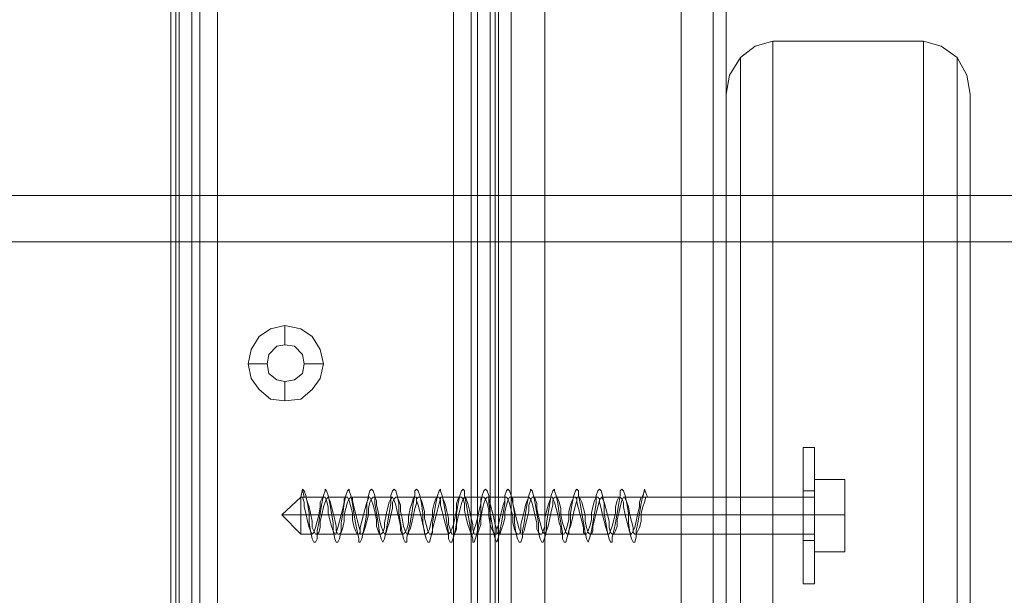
# Model space of a CAD drawing. Header units: millimetres. Extents: x 0 to 74930, y -1933 to 40510.
# Tile 77 of 256: x 38892 to 39022, y 11411 to 11487. Entities that reach past the tile are written whole.
import ezdxf

# ---------------------------------------------------------------- set-up
doc = ezdxf.new("R2010")
doc.units = ezdxf.units.MM
doc.header["$LTSCALE"] = 100
doc.layers.add('T--L9071_TERREIN_INR_Tafels', color=30, linetype='Continuous')

# ---------------------------------------------------------------- blocks, each defined once
blk = doc.blocks.new('Picknicktafel 180x160cm')
at = {"layer": 'T--L9071_TERREIN_INR_Tafels', "color": 30, "lineweight": 0}
for p, q in [((198.64, 0), (198.64, 1589.12)), ((216.58, 0), (216.58, 1589.12)), ((194.21, 1588.06), (194.21, 1.06)), ((220.8, 1588.06), (220.8, 1.06)), ((192.52, 3.59), (192.52, 1585.53)), ((222.49, 3.59), (222.49, 1585.53)), ((149.45, 1311.32), (149.45, 1578.77)), ((149.45, 1578.77), (149.45, 1311.32)), ((150.51, 1578.77), (150.51, 1311.32)), ((153.25, 1578.77), (153.25, 1311.32)), ((155.58, 1311.32), (155.58, 1578.77)), ((186.61, 1578.77), (186.61, 1311.32)), ((186.61, 1578.77), (186.61, 1311.32)), ((189.77, 1578.77), (189.77, 1311.32)), ((192.1, 1578.77), (192.1, 1311.32)), ((192.52, 1311.32), (192.52, 1578.77)), ((149.45, 1329.26), (149.45, 1560.83)), ((150.09, 1560.83), (150.09, 1329.26)), ((152.2, 1560.83), (152.2, 1329.26)), ((155.58, 1329.26), (155.58, 1560.83)), ((155.58, 1560.83), (155.58, 1329.26)), ((186.61, 1329.26), (186.61, 1560.83)), ((188.93, 1560.83), (188.93, 1329.26)), ((191.46, 1560.83), (191.46, 1329.26)), ((192.52, 1329.26), (192.52, 1560.83)), ((192.52, 1560.83), (192.52, 1329.26)), ((192.52, 1540.57), (192.52, 48.55)), ((222.49, 1540.57), (222.49, 48.55)), ((194.21, 1538.03), (194.21, 51.08)), ((220.8, 1538.03), (220.8, 51.08)), ((198.64, 52.14), (198.64, 1537.19)), ((216.58, 1537.19), (216.58, 52.14)), ((228.61, 1452.33), (226.29, 1451.69)), ((248.46, 1452.33), (228.61, 1452.33)), ((228.61, 1452.33), (228.61, 1066.24)), ((248.46, 1066.24), (248.46, 1452.33)), ((248.46, 1452.33), (248.46, 1452.33)), ((250.78, 1451.69), (248.46, 1452.33)), ((226.29, 1451.69), (224.39, 1450.22)), ((252.89, 1450.22), (250.78, 1451.69)), ((224.39, 1450.22), (222.92, 1447.89)), ((224.39, 1450.22), (224.39, 1064.34)), ((254.16, 1447.89), (252.89, 1450.22)), ((252.89, 1450.22), (252.89, 1064.34)), ((222.92, 1447.89), (222.49, 1445.36)), ((254.58, 1445.36), (254.16, 1447.89)), ((222.49, 1445.36), (222.49, 1349.31)), ((222.49, 1059.48), (222.49, 1445.36)), ((222.49, 1445.36), (222.49, 1445.36)), ((254.58, 1349.31), (254.58, 1445.36)), ((254.58, 1445.36), (254.58, 1059.48)), ((6.12, 1432.06), (1794.09, 1432.06)), ((1794.09, 1432.06), (6.12, 1432.06)), ((1794.09, 1432.06), (6.12, 1432.06)), ((1794.09, 1432.06), (6.12, 1432.06)), ((6.12, 1425.94), (1794.09, 1425.94)), ((6.12, 1425.94), (1794.09, 1425.94)), ((1794.09, 1425.94), (6.12, 1425.94)), ((1794.09, 1425.94), (6.12, 1425.94)), ((164.44, 1414.96), (162.54, 1414.54)), ((166.55, 1414.54), (164.44, 1414.96)), ((164.44, 1414.96), (164.44, 1412.43)), ((161.06, 1413.49), (160.01, 1411.8)), ((162.54, 1414.54), (161.06, 1413.49)), ((168.03, 1413.49), (166.55, 1414.54)), ((169.09, 1411.8), (168.03, 1413.49)), ((162.33, 1411.16), (163.39, 1412.22)), ((163.39, 1412.22), (162.33, 1411.16)), ((163.39, 1412.22), (164.44, 1412.43)), ((164.44, 1412.43), (163.39, 1412.22)), ((164.44, 1412.43), (165.71, 1412.22)), ((165.71, 1412.22), (164.44, 1412.43)), ((165.71, 1412.22), (166.76, 1411.16)), ((166.76, 1411.16), (165.71, 1412.22)), ((160.01, 1411.8), (159.59, 1409.9)), ((162.12, 1409.9), (162.33, 1411.16)), ((162.33, 1411.16), (162.12, 1409.9)), ((166.76, 1411.16), (166.98, 1409.9)), ((166.98, 1409.9), (166.76, 1411.16)), ((169.51, 1409.9), (169.09, 1411.8)), ((159.59, 1409.9), (160.01, 1408)), ((159.59, 1409.9), (162.12, 1409.9)), ((162.33, 1408.63), (162.12, 1409.9)), ((162.12, 1409.9), (162.12, 1409.9)), ((162.12, 1409.9), (162.33, 1408.63)), ((166.98, 1409.9), (166.76, 1408.63)), ((166.76, 1408.63), (166.98, 1409.9)), ((166.98, 1409.9), (166.98, 1409.9)), ((169.51, 1409.9), (166.98, 1409.9)), ((169.09, 1408), (169.51, 1409.9)), ((169.51, 1409.9), (169.51, 1409.9)), ((163.39, 1407.79), (162.33, 1408.63)), ((162.33, 1408.63), (163.39, 1407.79)), ((166.76, 1408.63), (165.71, 1407.79)), ((165.71, 1407.79), (166.76, 1408.63)), ((160.01, 1408), (161.06, 1406.52)), ((164.44, 1407.58), (163.39, 1407.79)), ((163.39, 1407.79), (164.44, 1407.58)), ((165.71, 1407.79), (164.44, 1407.58)), ((164.44, 1407.58), (165.71, 1407.79)), ((164.44, 1405.04), (164.44, 1407.58)), ((168.03, 1406.52), (169.09, 1408)), ((161.06, 1406.52), (162.54, 1405.25)), ((166.55, 1405.25), (168.03, 1406.52)), ((162.54, 1405.25), (164.44, 1405.04)), ((164.44, 1405.04), (166.55, 1405.25))]:
    blk.add_line(p, q, dxfattribs=at)
at = {"layer": 'T--L9071_TERREIN_INR_Tafels', "color": 251, "lineweight": 0}
for p, q in [((232.63, 1398.92), (232.63, 1398.5)), ((232.63, 1398.5), (232.63, 1398.92)), ((232.63, 1398.92), (232.63, 1398.92)), ((232.63, 1398.92), (234.1, 1398.92)), ((232.63, 1398.5), (232.63, 1397.23)), ((232.63, 1397.23), (232.63, 1398.5)), ((234.1, 1398.92), (234.1, 1398.5)), ((234.1, 1398.5), (234.1, 1398.92)), ((234.1, 1398.92), (234.1, 1398.92)), ((234.1, 1398.5), (234.1, 1397.23)), ((234.1, 1397.23), (234.1, 1398.5)), ((232.63, 1397.23), (232.63, 1395.33)), ((232.63, 1395.33), (232.63, 1397.23)), ((234.1, 1397.23), (234.1, 1395.33)), ((234.1, 1395.33), (234.1, 1397.23)), ((232.63, 1395.33), (232.63, 1392.8)), ((232.63, 1392.8), (232.63, 1395.33)), ((234.1, 1395.33), (234.1, 1392.8)), ((234.1, 1392.8), (234.1, 1395.33)), ((234.1, 1394.7), (238.11, 1394.7)), ((234.1, 1394.7), (238.11, 1394.7)), ((234.1, 1390.06), (234.1, 1394.7)), ((234.1, 1394.7), (234.1, 1390.06)), ((238.11, 1394.7), (238.11, 1390.06)), ((238.11, 1390.06), (238.11, 1394.7)), ((166.55, 1392.38), (166.76, 1393.43)), ((166.76, 1393.43), (166.98, 1393.22)), ((166.76, 1393.43), (166.98, 1392.38)), ((166.98, 1393.22), (167.19, 1392.59)), ((167.19, 1392.59), (167.4, 1391.53)), ((169.3, 1391.53), (169.51, 1392.59)), ((169.51, 1392.59), (169.72, 1393.22)), ((169.72, 1393.22), (169.72, 1393.43)), ((169.72, 1393.43), (169.93, 1393.22)), ((169.93, 1393.22), (170.14, 1392.59)), ((170.14, 1392.59), (170.35, 1391.53)), ((172.25, 1391.53), (172.46, 1392.59)), ((172.46, 1392.59), (172.68, 1393.22)), ((172.68, 1393.22), (172.89, 1393.43)), ((172.89, 1393.43), (172.89, 1393.22)), ((172.89, 1393.22), (173.1, 1392.59)), ((173.1, 1392.59), (173.31, 1391.53)), ((175.21, 1391.53), (175.42, 1392.59)), ((175.42, 1392.59), (175.63, 1393.22)), ((175.63, 1393.22), (175.84, 1393.43)), ((175.84, 1393.43), (176.05, 1393.22)), ((176.05, 1393.22), (176.26, 1392.59)), ((176.26, 1392.59), (176.26, 1391.53)), ((178.37, 1392.59), (178.59, 1393.22)), ((178.37, 1391.53), (178.37, 1392.59)), ((178.59, 1393.22), (178.8, 1393.43)), ((178.8, 1393.43), (179.01, 1393.22)), ((179.01, 1393.22), (179.22, 1392.59)), ((179.22, 1392.59), (179.43, 1391.53)), ((181.33, 1391.53), (181.54, 1392.59)), ((181.54, 1393.22), (181.75, 1393.43)), ((181.54, 1392.59), (181.54, 1393.22)), ((181.75, 1393.43), (181.96, 1393.22)), ((181.96, 1393.22), (182.17, 1392.59)), ((182.17, 1392.59), (182.39, 1391.53)), ((184.29, 1391.53), (184.5, 1392.59)), ((184.5, 1392.59), (184.71, 1393.22)), ((184.71, 1393.22), (184.92, 1393.43)), ((184.92, 1393.43), (184.92, 1393.22)), ((184.92, 1393.22), (185.13, 1392.59)), ((185.13, 1392.59), (185.34, 1391.53)), ((187.24, 1391.53), (187.45, 1392.59)), ((187.45, 1392.59), (187.66, 1393.22)), ((187.66, 1393.22), (187.87, 1393.43)), ((187.87, 1393.43), (188.08, 1393.22)), ((188.08, 1393.22), (188.08, 1392.59)), ((188.08, 1392.59), (188.3, 1391.53)), ((190.2, 1391.53), (190.41, 1392.59)), ((190.41, 1392.59), (190.62, 1393.22)), ((190.62, 1393.22), (190.83, 1393.43)), ((190.83, 1393.43), (191.04, 1393.22)), ((191.04, 1393.22), (191.25, 1392.59)), ((191.25, 1392.59), (191.25, 1391.53)), ((193.36, 1392.59), (193.57, 1393.22)), ((193.36, 1391.53), (193.36, 1392.59)), ((193.57, 1393.22), (193.78, 1393.43)), ((193.78, 1393.43), (194, 1393.22)), ((194, 1393.22), (194.21, 1392.59)), ((194.21, 1392.59), (194.42, 1391.53)), ((196.32, 1391.53), (196.53, 1392.59)), ((196.53, 1392.59), (196.74, 1393.22)), ((196.74, 1393.22), (196.74, 1393.43)), ((196.74, 1393.43), (196.95, 1393.22)), ((196.95, 1393.22), (197.16, 1392.59)), ((197.16, 1392.59), (197.37, 1391.53)), ((199.27, 1391.53), (199.48, 1392.59)), ((199.48, 1392.59), (199.7, 1393.22)), ((199.7, 1393.22), (199.91, 1393.43)), ((199.91, 1393.43), (199.91, 1393.22)), ((199.91, 1393.22), (200.12, 1392.59)), ((200.12, 1392.59), (200.33, 1391.53)), ((202.23, 1391.53), (202.44, 1392.59)), ((202.44, 1392.59), (202.65, 1393.22)), ((202.65, 1393.22), (202.86, 1393.43)), ((202.86, 1393.43), (203.07, 1393.22)), ((203.07, 1393.22), (203.07, 1392.59)), ((203.07, 1392.59), (203.28, 1391.53)), ((205.39, 1392.59), (205.61, 1393.22)), ((205.39, 1391.53), (205.39, 1392.59)), ((205.61, 1393.22), (205.82, 1393.43)), ((205.82, 1393.43), (206.03, 1393.22)), ((206.03, 1393.22), (206.24, 1392.59)), ((206.24, 1392.59), (206.45, 1391.53)), ((208.35, 1391.53), (208.56, 1392.59)), ((208.56, 1393.22), (208.77, 1393.43)), ((208.56, 1392.59), (208.56, 1393.22)), ((208.77, 1393.43), (208.98, 1393.22)), ((208.98, 1393.22), (209.19, 1392.59)), ((209.19, 1392.59), (209.41, 1391.53)), ((211.31, 1391.53), (211.52, 1392.59)), ((211.52, 1392.38), (211.73, 1393.43)), ((211.52, 1392.59), (211.73, 1393.22)), ((211.73, 1393.43), (212.15, 1392.38)), ((211.73, 1393.22), (211.73, 1393.43)), ((232.63, 1392.8), (232.63, 1393.22)), ((232.63, 1393.22), (232.63, 1392.8)), ((232.63, 1393.22), (234.1, 1393.22)), ((232.63, 1391.53), (232.63, 1392.8)), ((232.63, 1392.8), (232.63, 1391.53)), ((232.63, 1392.8), (232.63, 1390.06)), ((232.63, 1390.06), (232.63, 1392.8)), ((234.1, 1393.22), (234.1, 1392.8)), ((234.1, 1392.8), (234.1, 1393.22)), ((234.1, 1393.22), (234.1, 1393.22)), ((234.1, 1392.8), (234.1, 1390.06)), ((234.1, 1390.06), (234.1, 1392.8)), ((234.1, 1392.8), (234.1, 1391.53)), ((234.1, 1391.53), (234.1, 1392.8)), ((164.02, 1390.06), (166.55, 1392.38)), ((166.55, 1392.17), (166.55, 1392.38)), ((166.55, 1392.38), (166.55, 1392.17)), ((166.55, 1392.38), (166.98, 1392.38)), ((166.76, 1392.38), (166.55, 1392.38)), ((166.98, 1392.38), (166.55, 1392.38)), ((166.55, 1391.11), (166.55, 1392.17)), ((166.55, 1392.17), (166.55, 1391.11)), ((166.98, 1391.74), (166.76, 1392.38)), ((166.98, 1392.38), (167.19, 1392.38)), ((169.51, 1392.38), (166.98, 1392.38)), ((166.98, 1391.11), (166.98, 1391.74)), ((167.19, 1392.38), (167.4, 1391.74)), ((167.4, 1391.74), (167.61, 1391.11)), ((167.4, 1391.53), (167.61, 1390.27)), ((169.3, 1392.17), (169.09, 1391.74)), ((169.09, 1391.74), (169.09, 1391.11)), ((169.09, 1390.27), (169.3, 1391.53)), ((169.51, 1392.38), (169.3, 1392.17)), ((169.72, 1392.38), (169.51, 1392.38)), ((169.51, 1391.11), (169.72, 1391.74)), ((169.93, 1391.95), (169.72, 1392.38)), ((169.72, 1391.74), (169.93, 1392.17)), ((169.93, 1392.17), (170.14, 1392.38)), ((170.14, 1391.11), (169.93, 1391.95)), ((170.14, 1392.38), (170.35, 1391.95)), ((172.46, 1392.38), (170.14, 1392.38)), ((170.35, 1391.95), (170.56, 1391.11)), ((170.35, 1391.53), (170.56, 1390.27)), ((172.25, 1391.74), (172.04, 1390.9)), ((172.04, 1390.27), (172.25, 1391.53)), ((172.46, 1392.38), (172.25, 1392.17)), ((172.25, 1392.17), (172.25, 1391.74)), ((172.68, 1392.38), (172.46, 1392.38)), ((172.46, 1390.9), (172.68, 1391.74)), ((172.89, 1391.95), (172.68, 1392.38)), ((172.68, 1391.74), (172.89, 1392.17)), ((172.89, 1392.17), (173.1, 1392.38)), ((173.1, 1391.11), (172.89, 1391.95)), ((173.1, 1392.38), (173.31, 1392.38)), ((175.63, 1392.38), (173.1, 1392.38)), ((173.31, 1392.38), (173.31, 1391.95)), ((173.31, 1391.95), (173.52, 1391.11)), ((173.31, 1391.53), (173.52, 1390.27)), ((175.21, 1391.74), (175, 1390.9)), ((175.42, 1392.17), (175.21, 1391.74)), ((175.21, 1390.27), (175.21, 1391.53)), ((175.63, 1392.38), (175.42, 1392.38)), ((175.42, 1392.38), (175.42, 1392.17)), ((175.42, 1390.9), (175.63, 1391.74)), ((175.84, 1391.95), (175.63, 1392.38)), ((175.63, 1391.74), (175.84, 1392.17)), ((175.84, 1392.17), (176.05, 1392.38)), ((176.05, 1391.32), (175.84, 1391.95)), ((176.05, 1392.38), (176.26, 1392.38)), ((178.59, 1392.38), (176.05, 1392.38)), ((176.26, 1390.48), (176.05, 1391.32)), ((176.26, 1392.38), (176.47, 1391.95)), ((176.26, 1391.53), (176.47, 1390.27)), ((176.47, 1391.95), (176.47, 1391.32)), ((176.47, 1391.32), (176.69, 1390.48)), ((178.16, 1391.74), (177.95, 1390.9)), ((178.37, 1392.17), (178.16, 1391.74)), ((178.16, 1390.27), (178.37, 1391.53)), ((178.59, 1392.38), (178.37, 1392.17)), ((178.8, 1391.95), (178.59, 1392.38)), ((178.59, 1391.74), (178.8, 1392.17)), ((178.59, 1390.9), (178.59, 1391.74)), ((178.8, 1392.17), (179.01, 1392.38)), ((179.01, 1391.32), (178.8, 1391.95)), ((179.01, 1392.38), (179.22, 1392.38)), ((181.54, 1392.38), (179.01, 1392.38)), ((179.22, 1390.48), (179.01, 1391.32)), ((179.22, 1392.38), (179.43, 1391.95)), ((179.43, 1391.95), (179.64, 1391.32)), ((179.43, 1391.53), (179.43, 1390.27)), ((179.64, 1391.32), (179.64, 1390.48)), ((181.12, 1391.53), (180.91, 1390.9)), ((181.33, 1392.17), (181.12, 1391.53)), ((181.12, 1390.27), (181.33, 1391.53)), ((181.54, 1392.38), (181.33, 1392.17)), ((181.75, 1392.38), (181.54, 1392.38)), ((181.54, 1390.9), (181.75, 1391.53)), ((181.75, 1392.17), (181.96, 1392.38)), ((181.75, 1391.95), (181.75, 1392.38)), ((181.75, 1391.53), (181.75, 1392.17)), ((181.96, 1391.32), (181.75, 1391.95)), ((181.96, 1392.38), (182.17, 1392.38)), ((182.17, 1390.48), (181.96, 1391.32)), ((182.17, 1392.38), (182.39, 1391.95)), ((184.5, 1392.38), (182.17, 1392.38)), ((182.39, 1391.95), (182.6, 1391.32)), ((182.39, 1391.53), (182.6, 1390.27)), ((182.6, 1391.32), (182.81, 1390.48)), ((184.07, 1391.53), (183.86, 1390.69)), ((184.29, 1392.17), (184.07, 1391.53)), ((184.07, 1390.27), (184.29, 1391.53)), ((184.5, 1392.38), (184.29, 1392.17)), ((184.71, 1392.38), (184.5, 1392.38)), ((184.5, 1390.69), (184.71, 1391.53)), ((184.92, 1391.95), (184.71, 1392.38)), ((184.71, 1391.53), (184.92, 1392.17)), ((184.92, 1392.17), (184.92, 1392.38)), ((184.92, 1392.38), (185.13, 1392.38)), ((184.92, 1391.32), (184.92, 1391.95)), ((185.13, 1390.48), (184.92, 1391.32)), ((185.13, 1392.38), (185.34, 1391.95)), ((187.45, 1392.38), (185.13, 1392.38)), ((185.34, 1391.95), (185.55, 1391.32)), ((185.34, 1391.53), (185.55, 1390.27)), ((185.55, 1391.32), (185.76, 1390.48)), ((187.24, 1392.17), (187.03, 1391.53)), ((187.03, 1390.27), (187.24, 1391.53)), ((187.03, 1391.53), (187.03, 1390.69)), ((187.45, 1392.38), (187.24, 1392.17)), ((187.66, 1392.38), (187.45, 1392.38)), ((187.45, 1390.69), (187.66, 1391.53)), ((187.87, 1392.17), (187.66, 1392.38)), ((187.66, 1391.53), (187.87, 1392.17)), ((187.87, 1392.17), (188.08, 1392.38)), ((188.08, 1391.53), (187.87, 1392.17)), ((188.08, 1392.38), (188.3, 1392.17)), ((190.62, 1392.38), (188.08, 1392.38)), ((188.08, 1390.69), (188.08, 1391.53)), ((188.3, 1392.17), (188.51, 1391.53)), ((188.3, 1391.53), (188.51, 1390.27)), ((188.51, 1391.53), (188.72, 1390.69)), ((190.2, 1391.53), (189.98, 1390.69)), ((190.41, 1392.38), (190.2, 1392.17)), ((190.2, 1392.17), (190.2, 1391.53)), ((190.2, 1390.27), (190.2, 1391.53)), ((190.62, 1392.38), (190.41, 1392.38)), ((190.41, 1390.69), (190.62, 1391.53)), ((190.83, 1392.17), (190.62, 1392.38)), ((190.62, 1391.53), (190.83, 1392.17)), ((190.83, 1392.17), (191.04, 1392.38)), ((191.04, 1391.53), (190.83, 1392.17)), ((191.04, 1392.38), (191.25, 1392.38)), ((193.57, 1392.38), (191.04, 1392.38)), ((191.25, 1390.69), (191.04, 1391.53)), ((191.25, 1392.38), (191.25, 1392.17)), ((191.25, 1392.17), (191.46, 1391.53)), ((191.25, 1391.53), (191.46, 1390.27)), ((191.46, 1391.53), (191.67, 1390.69)), ((193.15, 1391.32), (192.94, 1390.48)), ((193.36, 1391.95), (193.15, 1391.32)), ((193.15, 1390.27), (193.36, 1391.53)), ((193.57, 1392.38), (193.36, 1392.38)), ((193.36, 1392.38), (193.36, 1391.95)), ((193.36, 1390.48), (193.57, 1391.32)), ((193.78, 1392.17), (193.57, 1392.38)), ((193.57, 1391.32), (193.78, 1391.95)), ((193.78, 1391.95), (194, 1392.38)), ((194, 1391.53), (193.78, 1392.17)), ((194, 1392.38), (194.21, 1392.38)), ((196.53, 1392.38), (194, 1392.38)), ((194.21, 1390.69), (194, 1391.53)), ((194.21, 1392.38), (194.42, 1392.17)), ((194.42, 1392.17), (194.42, 1391.53)), ((194.42, 1391.53), (194.63, 1390.27)), ((194.42, 1391.53), (194.63, 1390.69)), ((196.11, 1391.32), (195.9, 1390.48)), ((196.32, 1391.95), (196.11, 1391.32)), ((196.11, 1390.27), (196.32, 1391.53)), ((196.53, 1392.38), (196.32, 1391.95)), ((196.74, 1392.17), (196.53, 1392.38)), ((196.53, 1391.32), (196.74, 1391.95)), ((196.53, 1390.48), (196.53, 1391.32)), ((196.74, 1391.95), (196.95, 1392.38)), ((196.95, 1391.53), (196.74, 1392.17)), ((196.95, 1392.38), (197.16, 1392.38)), ((197.16, 1390.9), (196.95, 1391.53)), ((197.16, 1392.38), (197.37, 1392.17)), ((199.48, 1392.38), (197.16, 1392.38)), ((197.37, 1392.17), (197.58, 1391.53)), ((197.37, 1391.53), (197.58, 1390.27)), ((197.58, 1391.53), (197.58, 1390.9)), ((199.06, 1391.32), (198.85, 1390.48)), ((199.27, 1391.95), (199.06, 1391.32)), ((199.06, 1390.27), (199.27, 1391.53)), ((199.48, 1392.38), (199.27, 1391.95)), ((199.7, 1392.38), (199.48, 1392.38)), ((199.48, 1390.48), (199.7, 1391.32)), ((199.7, 1391.95), (199.91, 1392.38)), ((199.7, 1392.17), (199.7, 1392.38)), ((199.91, 1391.74), (199.7, 1392.17)), ((199.7, 1391.32), (199.7, 1391.95)), ((199.91, 1392.38), (200.12, 1392.38)), ((200.12, 1390.9), (199.91, 1391.74)), ((200.12, 1392.38), (200.33, 1392.17)), ((202.65, 1392.38), (200.12, 1392.38)), ((200.33, 1392.17), (200.54, 1391.74)), ((200.33, 1391.53), (200.54, 1390.27)), ((200.54, 1391.74), (200.75, 1390.9)), ((202.02, 1391.32), (201.81, 1390.48)), ((202.23, 1391.95), (202.02, 1391.32)), ((202.02, 1390.27), (202.23, 1391.53)), ((202.44, 1392.38), (202.23, 1391.95)), ((202.65, 1392.38), (202.44, 1392.38)), ((202.44, 1390.48), (202.65, 1391.32)), ((202.86, 1392.17), (202.65, 1392.38)), ((202.65, 1391.32), (202.86, 1391.95)), ((202.86, 1391.95), (202.86, 1392.38)), ((202.86, 1392.38), (203.07, 1392.38)), ((202.86, 1391.74), (202.86, 1392.17)), ((203.07, 1390.9), (202.86, 1391.74)), ((203.07, 1392.38), (203.28, 1392.17)), ((205.61, 1392.38), (203.07, 1392.38)), ((203.28, 1392.17), (203.49, 1391.74)), ((203.28, 1391.53), (203.49, 1390.27)), ((203.49, 1391.74), (203.71, 1390.9)), ((205.18, 1391.95), (204.97, 1391.11)), ((205.39, 1392.38), (205.18, 1391.95)), ((205.18, 1390.27), (205.39, 1391.53)), ((205.61, 1392.38), (205.39, 1392.38)), ((205.82, 1392.17), (205.61, 1392.38)), ((205.61, 1391.11), (205.82, 1391.95)), ((205.82, 1391.95), (206.03, 1392.38)), ((205.82, 1391.74), (205.82, 1392.17)), ((206.03, 1390.9), (205.82, 1391.74)), ((206.03, 1392.38), (206.24, 1392.17)), ((208.56, 1392.38), (206.03, 1392.38)), ((206.24, 1392.17), (206.45, 1391.74)), ((206.45, 1391.74), (206.66, 1390.9)), ((206.45, 1391.53), (206.45, 1390.27)), ((208.14, 1391.95), (207.93, 1391.11)), ((208.35, 1392.38), (208.14, 1391.95)), ((208.14, 1390.27), (208.35, 1391.53)), ((208.56, 1392.38), (208.35, 1392.38)), ((208.77, 1392.17), (208.56, 1392.38)), ((208.56, 1391.11), (208.77, 1391.95)), ((208.77, 1391.95), (208.98, 1392.38)), ((208.98, 1391.74), (208.77, 1392.17)), ((208.98, 1392.38), (209.19, 1392.38)), ((211.52, 1392.38), (208.98, 1392.38)), ((208.98, 1391.11), (208.98, 1391.74)), ((209.19, 1392.38), (209.19, 1392.17)), ((209.19, 1392.17), (209.41, 1391.74)), ((209.41, 1391.74), (209.62, 1391.11)), ((209.41, 1391.53), (209.62, 1390.27)), ((211.31, 1392.38), (211.09, 1391.74)), ((211.09, 1391.74), (211.09, 1391.11)), ((211.09, 1390.27), (211.31, 1391.53)), ((211.52, 1392.38), (211.31, 1392.38)), ((212.15, 1392.38), (211.52, 1392.38)), ((212.15, 1392.38), (211.52, 1392.38)), ((211.52, 1391.11), (211.73, 1391.74)), ((211.73, 1391.74), (211.94, 1392.38)), ((211.94, 1392.38), (212.15, 1392.38)), ((234.1, 1392.38), (212.15, 1392.38)), ((232.63, 1390.06), (232.63, 1391.53)), ((232.63, 1391.53), (232.63, 1390.06)), ((234.1, 1392.17), (234.1, 1392.38)), ((234.1, 1392.38), (234.1, 1392.17)), ((234.1, 1391.11), (234.1, 1392.17)), ((234.1, 1392.17), (234.1, 1391.11)), ((234.1, 1391.53), (234.1, 1390.06)), ((234.1, 1390.06), (234.1, 1391.53)), ((164.02, 1390.06), (166.55, 1387.52)), ((164.02, 1390.06), (166.55, 1390.06)), ((164.02, 1390.06), (166.55, 1390.06)), ((166.55, 1390.06), (166.55, 1391.11)), ((166.55, 1391.11), (166.55, 1390.06)), ((166.55, 1388.79), (166.55, 1390.06)), ((166.55, 1390.06), (166.55, 1388.79)), ((168.88, 1390.06), (166.55, 1390.06)), ((167.4, 1390.06), (166.55, 1390.06)), ((167.19, 1390.27), (166.98, 1391.11)), ((167.4, 1389.21), (167.19, 1390.27)), ((167.61, 1391.11), (167.82, 1390.27)), ((167.61, 1390.27), (167.61, 1389)), ((167.82, 1390.27), (168.03, 1389.21)), ((170.35, 1390.06), (167.82, 1390.06)), ((168.88, 1390.06), (168.66, 1389.21)), ((169.09, 1391.11), (168.88, 1390.06)), ((168.88, 1389), (169.09, 1390.27)), ((169.09, 1389.21), (169.3, 1390.06)), ((169.3, 1390.06), (169.51, 1391.11)), ((171.83, 1390.06), (169.3, 1390.06)), ((170.14, 1390.27), (170.14, 1391.11)), ((170.35, 1389.42), (170.14, 1390.27)), ((170.56, 1391.11), (170.78, 1390.27)), ((170.56, 1390.27), (170.78, 1389)), ((170.78, 1390.27), (170.99, 1389.42)), ((173.31, 1390.06), (170.78, 1390.06)), ((171.83, 1390.06), (171.62, 1389.21)), ((172.04, 1390.9), (171.83, 1390.06)), ((171.83, 1389), (172.04, 1390.27)), ((172.25, 1390.06), (172.46, 1390.9)), ((172.25, 1389.21), (172.25, 1390.06)), ((174.79, 1390.06), (172.25, 1390.06)), ((173.31, 1390.27), (173.1, 1391.11)), ((173.31, 1389.42), (173.31, 1390.27)), ((173.52, 1391.11), (173.73, 1390.27)), ((173.52, 1390.27), (173.73, 1389)), ((173.73, 1390.27), (173.94, 1389.42)), ((176.26, 1390.06), (173.73, 1390.06)), ((174.79, 1390.06), (174.57, 1389.21)), ((175, 1390.9), (174.79, 1390.06)), ((175, 1389), (175.21, 1390.27)), ((175.21, 1389.21), (175.42, 1390.06)), ((175.42, 1390.06), (175.42, 1390.9)), ((177.74, 1390.06), (175.42, 1390.06)), ((176.47, 1389.42), (176.26, 1390.48)), ((176.47, 1390.27), (176.69, 1389)), ((176.69, 1390.48), (176.9, 1389.42)), ((179.22, 1390.06), (176.9, 1390.06)), ((177.74, 1390.06), (177.53, 1389)), ((177.95, 1390.9), (177.74, 1390.06)), ((177.95, 1389), (178.16, 1390.27)), ((178.16, 1389), (178.37, 1390.06)), ((178.37, 1390.06), (178.59, 1390.9)), ((180.7, 1390.06), (178.37, 1390.06)), ((179.43, 1389.63), (179.22, 1390.48)), ((179.43, 1390.27), (179.64, 1389)), ((179.64, 1390.48), (179.85, 1389.63)), ((182.39, 1390.06), (179.85, 1390.06)), ((180.91, 1390.9), (180.7, 1389.84)), ((180.91, 1389), (181.12, 1390.27)), ((181.33, 1389.84), (181.54, 1390.9)), ((183.86, 1390.06), (181.33, 1390.06)), ((182.39, 1389.63), (182.17, 1390.48)), ((182.6, 1390.27), (182.6, 1389)), ((182.81, 1390.48), (182.81, 1389.63)), ((185.34, 1390.06), (182.81, 1390.06)), ((183.86, 1390.69), (183.86, 1389.84)), ((183.86, 1389), (184.07, 1390.27)), ((184.29, 1389.84), (184.5, 1390.69)), ((186.82, 1390.06), (184.29, 1390.06)), ((185.34, 1389.63), (185.13, 1390.48)), ((185.55, 1390.27), (185.76, 1389)), ((185.76, 1390.48), (185.97, 1389.63)), ((188.3, 1390.06), (185.76, 1390.06)), ((187.03, 1390.69), (186.82, 1389.84)), ((187.03, 1389), (187.03, 1390.27)), ((187.24, 1389.84), (187.45, 1390.69)), ((189.77, 1390.06), (187.24, 1390.06)), ((188.3, 1389.63), (188.08, 1390.69)), ((188.51, 1390.27), (188.72, 1389)), ((188.72, 1390.69), (188.93, 1389.63)), ((191.25, 1390.06), (188.93, 1390.06)), ((189.98, 1390.69), (189.77, 1389.63)), ((189.98, 1389), (190.2, 1390.27)), ((190.2, 1389.63), (190.41, 1390.69)), ((192.73, 1390.06), (190.41, 1390.06)), ((191.25, 1389.84), (191.25, 1390.69)), ((191.46, 1390.27), (191.67, 1389)), ((191.67, 1390.69), (191.88, 1389.84)), ((194.21, 1390.06), (191.88, 1390.06)), ((192.94, 1390.48), (192.73, 1389.63)), ((192.94, 1389), (193.15, 1390.27)), ((193.36, 1389.63), (193.36, 1390.48)), ((195.9, 1390.06), (193.36, 1390.06)), ((194.42, 1389.84), (194.21, 1390.69)), ((194.63, 1390.69), (194.84, 1389.84)), ((194.63, 1390.27), (194.63, 1389)), ((197.37, 1390.06), (194.84, 1390.06)), ((195.9, 1390.48), (195.68, 1389.63)), ((195.9, 1389), (196.11, 1390.27)), ((196.32, 1389.63), (196.53, 1390.48)), ((198.85, 1390.06), (196.32, 1390.06)), ((197.37, 1389.84), (197.16, 1390.9)), ((197.58, 1390.9), (197.8, 1389.84)), ((197.58, 1390.27), (197.8, 1389)), ((200.33, 1390.06), (197.8, 1390.06)), ((198.85, 1390.48), (198.64, 1389.63)), ((198.85, 1389), (199.06, 1390.27)), ((199.27, 1389.63), (199.48, 1390.48)), ((201.81, 1390.06), (199.27, 1390.06)), ((200.33, 1390.06), (200.12, 1390.9)), ((200.54, 1389), (200.33, 1390.06)), ((200.54, 1390.27), (200.75, 1389)), ((200.75, 1390.9), (200.75, 1390.06)), ((200.75, 1390.06), (200.96, 1389)), ((203.28, 1390.06), (200.75, 1390.06)), ((201.81, 1390.48), (201.81, 1389.42)), ((202.02, 1389), (202.02, 1390.27)), ((202.23, 1389.42), (202.44, 1390.48)), ((204.76, 1390.06), (202.23, 1390.06)), ((203.28, 1390.06), (203.07, 1390.9)), ((203.49, 1389.21), (203.28, 1390.06)), ((203.49, 1390.27), (203.71, 1389)), ((203.71, 1390.9), (203.92, 1390.06)), ((203.92, 1390.06), (203.92, 1389.21)), ((206.24, 1390.06), (203.92, 1390.06)), ((204.97, 1391.11), (204.76, 1390.27)), ((204.76, 1390.27), (204.76, 1389.42)), ((204.97, 1389), (205.18, 1390.27)), ((205.18, 1389.42), (205.39, 1390.27)), ((205.39, 1390.27), (205.61, 1391.11)), ((207.72, 1390.06), (205.39, 1390.06)), ((206.24, 1390.06), (206.03, 1390.9)), ((206.45, 1389.21), (206.24, 1390.06)), ((206.45, 1390.27), (206.66, 1389)), ((206.66, 1390.9), (206.87, 1390.06)), ((206.87, 1390.06), (207.08, 1389.21)), ((209.19, 1390.06), (206.87, 1390.06)), ((207.93, 1390.27), (207.72, 1389.42)), ((207.93, 1391.11), (207.93, 1390.27)), ((207.93, 1389), (208.14, 1390.27)), ((208.14, 1389.42), (208.35, 1390.27)), ((208.35, 1390.27), (208.56, 1391.11)), ((210.88, 1390.06), (208.35, 1390.06)), ((209.19, 1390.06), (208.98, 1391.11)), ((209.41, 1389.21), (209.19, 1390.06)), ((209.62, 1391.11), (209.83, 1390.06)), ((209.62, 1390.27), (209.62, 1389)), ((209.83, 1390.06), (210.04, 1389.21)), ((234.1, 1390.06), (209.83, 1390.06)), ((210.88, 1390.27), (210.67, 1389.21)), ((211.09, 1391.11), (210.88, 1390.27)), ((210.88, 1389), (211.09, 1390.27)), ((211.31, 1390.27), (211.52, 1391.11)), ((211.31, 1389.21), (211.31, 1390.27)), ((234.1, 1390.06), (211.31, 1390.06)), ((232.63, 1388.37), (232.63, 1390.06)), ((232.63, 1390.06), (232.63, 1388.37)), ((232.63, 1390.06), (232.63, 1387.1)), ((232.63, 1387.1), (232.63, 1390.06)), ((232.63, 1390.06), (234.1, 1390.06)), ((232.63, 1390.06), (234.1, 1390.06)), ((232.63, 1390.06), (234.1, 1390.06)), ((232.63, 1390.06), (234.1, 1390.06)), ((234.1, 1390.06), (234.1, 1391.11)), ((234.1, 1391.11), (234.1, 1390.06)), ((234.1, 1390.06), (238.11, 1390.06)), ((234.1, 1390.06), (238.11, 1390.06)), ((234.1, 1388.79), (234.1, 1390.06)), ((234.1, 1390.06), (234.1, 1388.79)), ((234.1, 1390.06), (234.1, 1385.2)), ((234.1, 1385.2), (234.1, 1390.06)), ((234.1, 1390.06), (234.1, 1390.06)), ((234.1, 1390.06), (234.1, 1387.1)), ((234.1, 1387.1), (234.1, 1390.06)), ((234.1, 1390.06), (234.1, 1388.37)), ((234.1, 1388.37), (234.1, 1390.06)), ((238.11, 1390.06), (238.11, 1385.2)), ((238.11, 1385.2), (238.11, 1390.06)), ((166.55, 1387.73), (166.55, 1388.79)), ((166.55, 1388.79), (166.55, 1387.73)), ((167.61, 1388.37), (167.4, 1389.21)), ((167.61, 1389), (167.82, 1387.94)), ((168.03, 1389.21), (168.03, 1388.37)), ((168.66, 1389.21), (168.45, 1388.37)), ((168.66, 1387.94), (168.88, 1389)), ((169.09, 1388.37), (169.09, 1389.21)), ((170.56, 1388.58), (170.35, 1389.42)), ((170.78, 1389), (170.78, 1387.94)), ((170.99, 1389.42), (171.2, 1388.58)), ((171.62, 1389.21), (171.41, 1388.37)), ((171.83, 1387.94), (171.83, 1389)), ((172.04, 1388.37), (172.25, 1389.21)), ((173.52, 1388.58), (173.31, 1389.42)), ((173.73, 1389), (173.94, 1387.94)), ((173.94, 1389.42), (174.15, 1388.58)), ((174.57, 1389.21), (174.36, 1388.37)), ((174.79, 1387.94), (175, 1389)), ((175, 1388.37), (175.21, 1389.21)), ((176.47, 1388.58), (176.47, 1389.42)), ((176.69, 1389), (176.9, 1387.73)), ((176.9, 1389.42), (177.11, 1388.58)), ((177.53, 1389), (177.53, 1388.37)), ((177.74, 1387.94), (177.95, 1389)), ((177.95, 1388.37), (178.16, 1389)), ((179.64, 1388.58), (179.43, 1389.63)), ((179.64, 1389), (179.85, 1387.73)), ((179.85, 1389.63), (180.06, 1388.58)), ((180.7, 1389), (180.49, 1388.16)), ((180.7, 1389.84), (180.7, 1389)), ((180.7, 1387.94), (180.91, 1389)), ((180.91, 1388.16), (181.12, 1389)), ((181.12, 1389), (181.33, 1389.84)), ((182.6, 1388.79), (182.39, 1389.63)), ((182.6, 1389), (182.81, 1387.73)), ((182.81, 1387.94), (182.6, 1388.79)), ((182.81, 1389.63), (183.02, 1388.79)), ((183.02, 1388.79), (183.23, 1387.94)), ((183.65, 1389), (183.44, 1388.16)), ((183.86, 1389.84), (183.65, 1389)), ((183.86, 1387.94), (183.86, 1389)), ((183.86, 1388.16), (184.07, 1389)), ((184.07, 1389), (184.29, 1389.84)), ((185.55, 1388.79), (185.34, 1389.63)), ((185.76, 1388.16), (185.55, 1388.79)), ((185.76, 1389), (185.97, 1387.73)), ((185.97, 1389.63), (185.97, 1388.79)), ((185.97, 1388.79), (186.19, 1388.16)), ((186.61, 1388.79), (186.4, 1388.16)), ((186.82, 1389.84), (186.61, 1388.79)), ((186.82, 1387.94), (187.03, 1389)), ((187.03, 1388.79), (187.24, 1389.84)), ((187.03, 1388.16), (187.03, 1388.79)), ((188.51, 1388.79), (188.3, 1389.63)), ((188.72, 1388.16), (188.51, 1388.79)), ((188.72, 1389), (188.93, 1387.73)), ((188.93, 1389.63), (189.14, 1388.79)), ((189.14, 1388.79), (189.14, 1388.16)), ((189.56, 1388.79), (189.35, 1388.16)), ((189.77, 1389.63), (189.56, 1388.79)), ((189.77, 1387.94), (189.98, 1389)), ((189.98, 1388.16), (190.2, 1388.79)), ((190.2, 1388.79), (190.2, 1389.63)), ((191.46, 1388.79), (191.25, 1389.84)), ((191.67, 1388.16), (191.46, 1388.79)), ((191.67, 1389), (191.88, 1387.73)), ((191.88, 1389.84), (192.1, 1388.79)), ((192.1, 1388.79), (192.31, 1388.16)), ((192.52, 1388.79), (192.31, 1388.16)), ((192.73, 1389.63), (192.52, 1388.79)), ((192.73, 1387.94), (192.94, 1389)), ((192.94, 1388.16), (193.15, 1388.79)), ((193.15, 1388.79), (193.36, 1389.63)), ((194.42, 1389), (194.42, 1389.84)), ((194.63, 1388.16), (194.42, 1389)), ((194.63, 1389), (194.84, 1387.73)), ((194.84, 1389.84), (195.05, 1389)), ((195.05, 1389), (195.26, 1388.16)), ((195.68, 1389.63), (195.47, 1388.79)), ((195.47, 1388.79), (195.47, 1387.94)), ((195.68, 1387.94), (195.9, 1389)), ((195.9, 1387.94), (196.11, 1388.79)), ((196.11, 1388.79), (196.32, 1389.63)), ((197.58, 1389), (197.37, 1389.84)), ((197.58, 1388.16), (197.58, 1389)), ((197.8, 1389.84), (198.01, 1389)), ((197.8, 1389), (197.8, 1387.73)), ((198.01, 1389), (198.22, 1388.16)), ((198.64, 1389.63), (198.64, 1388.58)), ((198.85, 1387.94), (198.85, 1389)), ((199.06, 1388.58), (199.27, 1389.63)), ((200.75, 1388.37), (200.54, 1389)), ((200.75, 1389), (200.96, 1387.73)), ((200.96, 1389), (201.17, 1388.37)), ((201.81, 1389.42), (201.59, 1388.58)), ((201.81, 1387.94), (202.02, 1389)), ((202.02, 1388.58), (202.23, 1389.42)), ((203.71, 1388.37), (203.49, 1389.21)), ((203.71, 1389), (203.92, 1387.73)), ((203.92, 1389.21), (204.13, 1388.37)), ((204.76, 1389.42), (204.55, 1388.58)), ((204.76, 1387.94), (204.97, 1389)), ((204.97, 1388.58), (205.18, 1389.42)), ((206.66, 1388.37), (206.45, 1389.21)), ((206.66, 1389), (206.87, 1387.73)), ((207.08, 1389.21), (207.08, 1388.37)), ((207.72, 1389.42), (207.51, 1388.58)), ((207.72, 1387.94), (207.93, 1389)), ((208.14, 1388.58), (208.14, 1389.42)), ((209.62, 1388.37), (209.41, 1389.21)), ((209.62, 1389), (209.83, 1387.73)), ((210.04, 1389.21), (210.25, 1388.37)), ((210.67, 1389.21), (210.46, 1388.37)), ((210.67, 1387.94), (210.88, 1389)), ((211.09, 1388.37), (211.31, 1389.21)), ((234.1, 1387.73), (234.1, 1388.79)), ((234.1, 1388.79), (234.1, 1387.73)), ((166.55, 1387.52), (166.55, 1387.73)), ((166.55, 1387.73), (166.55, 1387.52)), ((166.55, 1387.52), (166.55, 1387.52)), ((168.03, 1387.52), (166.55, 1387.52)), ((167.82, 1387.94), (167.61, 1388.37)), ((167.82, 1387.94), (168.03, 1386.89)), ((168.03, 1387.52), (167.82, 1387.94)), ((168.03, 1388.37), (168.24, 1387.94)), ((168.24, 1387.73), (168.03, 1387.52)), ((168.45, 1388.37), (168.24, 1387.73)), ((168.24, 1387.94), (168.45, 1387.52)), ((168.45, 1387.52), (168.66, 1387.52)), ((168.66, 1386.89), (168.66, 1387.94)), ((168.66, 1387.52), (168.88, 1387.73)), ((170.99, 1387.52), (168.66, 1387.52)), ((168.88, 1387.73), (169.09, 1388.37)), ((170.78, 1387.94), (170.56, 1388.58)), ((170.78, 1387.94), (170.99, 1386.89)), ((170.99, 1387.52), (170.78, 1387.94)), ((171.2, 1387.52), (170.99, 1387.52)), ((171.2, 1388.58), (171.2, 1387.94)), ((171.41, 1388.37), (171.2, 1387.73)), ((171.2, 1387.94), (171.41, 1387.52)), ((171.2, 1387.73), (171.2, 1387.52)), ((171.41, 1387.52), (171.62, 1387.52)), ((171.62, 1386.89), (171.83, 1387.94)), ((171.62, 1387.52), (171.83, 1387.73)), ((173.94, 1387.52), (171.62, 1387.52)), ((171.83, 1387.73), (172.04, 1388.37)), ((173.73, 1387.94), (173.52, 1388.58)), ((173.94, 1387.52), (173.73, 1387.94)), ((173.94, 1387.94), (174.15, 1386.89)), ((174.15, 1387.52), (173.94, 1387.52)), ((174.15, 1388.58), (174.36, 1387.94)), ((174.36, 1387.73), (174.15, 1387.52)), ((174.36, 1388.37), (174.36, 1387.73)), ((174.36, 1387.94), (174.36, 1387.52)), ((174.36, 1387.52), (174.57, 1387.52)), ((174.57, 1386.89), (174.79, 1387.94)), ((174.57, 1387.52), (174.79, 1387.73)), ((177.11, 1387.52), (174.57, 1387.52)), ((174.79, 1387.73), (175, 1388.37)), ((176.69, 1387.94), (176.47, 1388.58)), ((176.9, 1387.52), (176.69, 1387.94)), ((176.9, 1387.73), (177.11, 1386.89)), ((177.11, 1387.52), (176.9, 1387.52)), ((177.11, 1388.58), (177.32, 1387.94)), ((177.32, 1387.73), (177.11, 1387.52)), ((177.53, 1388.37), (177.32, 1387.73)), ((177.32, 1387.94), (177.53, 1387.52)), ((177.53, 1386.89), (177.74, 1387.94)), ((177.53, 1387.52), (177.74, 1387.73)), ((180.06, 1387.52), (177.53, 1387.52)), ((177.74, 1387.73), (177.95, 1388.37)), ((179.64, 1387.94), (179.64, 1388.58)), ((179.85, 1387.52), (179.64, 1387.94)), ((179.85, 1387.73), (180.06, 1386.89)), ((180.06, 1387.52), (179.85, 1387.52)), ((180.06, 1388.58), (180.27, 1387.94)), ((180.27, 1387.73), (180.06, 1387.52)), ((180.49, 1388.16), (180.27, 1387.73)), ((180.27, 1387.94), (180.49, 1387.52)), ((180.49, 1387.1), (180.7, 1387.94)), ((180.49, 1387.52), (180.7, 1387.52)), ((183.02, 1387.52), (180.49, 1387.52)), ((180.7, 1387.73), (180.91, 1388.16)), ((180.7, 1387.52), (180.7, 1387.73)), ((182.81, 1387.52), (182.81, 1387.94)), ((182.81, 1387.73), (183.02, 1386.89)), ((183.02, 1387.52), (182.81, 1387.52)), ((183.23, 1387.73), (183.02, 1387.52)), ((183.44, 1388.16), (183.23, 1387.73)), ((183.23, 1387.94), (183.44, 1387.52)), ((183.44, 1387.52), (183.65, 1387.52)), ((183.65, 1387.1), (183.86, 1387.94)), ((183.65, 1387.52), (183.86, 1387.73)), ((185.97, 1387.52), (183.65, 1387.52)), ((183.86, 1387.73), (183.86, 1388.16)), ((185.97, 1387.52), (185.76, 1388.16)), ((185.97, 1387.73), (185.97, 1386.89)), ((186.19, 1387.73), (185.97, 1387.52)), ((186.19, 1388.16), (186.4, 1387.52)), ((186.4, 1388.16), (186.19, 1387.73)), ((186.4, 1387.52), (186.61, 1387.52)), ((186.61, 1387.1), (186.82, 1387.94)), ((186.61, 1387.52), (186.82, 1387.73)), ((189.14, 1387.52), (186.61, 1387.52)), ((186.82, 1387.73), (187.03, 1388.16)), ((188.93, 1387.52), (188.72, 1388.16)), ((188.93, 1387.73), (189.14, 1386.89)), ((189.14, 1387.52), (188.93, 1387.52)), ((189.14, 1388.16), (189.35, 1387.52)), ((189.35, 1388.16), (189.14, 1387.52)), ((189.35, 1387.52), (189.56, 1387.52)), ((189.56, 1387.1), (189.77, 1387.94)), ((189.56, 1387.52), (189.77, 1387.52)), ((192.1, 1387.52), (189.56, 1387.52)), ((189.77, 1387.52), (189.98, 1388.16)), ((191.88, 1387.73), (191.67, 1388.16)), ((191.88, 1387.73), (192.1, 1386.89)), ((192.1, 1387.52), (191.88, 1387.73)), ((192.31, 1387.52), (192.1, 1387.52)), ((192.31, 1388.16), (192.31, 1387.73)), ((192.31, 1388.16), (192.31, 1387.52)), ((192.31, 1387.73), (192.52, 1387.52)), ((192.52, 1387.1), (192.73, 1387.94)), ((192.52, 1387.52), (192.73, 1387.52)), ((195.05, 1387.52), (192.52, 1387.52)), ((192.73, 1387.52), (192.94, 1388.16)), ((194.84, 1387.73), (194.63, 1388.16)), ((194.84, 1387.73), (195.05, 1386.89)), ((195.05, 1387.52), (194.84, 1387.73)), ((195.26, 1387.52), (195.05, 1387.52)), ((195.26, 1388.16), (195.47, 1387.73)), ((195.47, 1387.94), (195.26, 1387.52)), ((195.47, 1387.73), (195.47, 1387.52)), ((195.47, 1387.52), (195.68, 1387.52)), ((195.68, 1387.1), (195.68, 1387.94)), ((195.68, 1387.52), (195.9, 1387.94)), ((198.01, 1387.52), (195.68, 1387.52)), ((197.8, 1387.73), (197.58, 1388.16)), ((197.8, 1387.73), (198.01, 1386.89)), ((198.01, 1387.52), (197.8, 1387.73)), ((198.22, 1387.52), (198.01, 1387.52)), ((198.22, 1388.16), (198.43, 1387.73)), ((198.43, 1387.94), (198.22, 1387.52)), ((198.64, 1388.58), (198.43, 1387.94)), ((198.43, 1387.73), (198.64, 1387.52)), ((198.64, 1387.1), (198.85, 1387.94)), ((198.64, 1387.52), (198.85, 1387.94)), ((200.96, 1387.52), (198.64, 1387.52)), ((198.85, 1387.94), (199.06, 1388.58)), ((200.75, 1387.73), (200.75, 1388.37)), ((200.96, 1387.52), (200.75, 1387.73)), ((200.96, 1387.73), (200.96, 1386.89)), ((201.17, 1387.52), (200.96, 1387.52)), ((201.17, 1388.37), (201.38, 1387.73)), ((201.38, 1387.94), (201.17, 1387.52)), ((201.59, 1388.58), (201.38, 1387.94)), ((201.38, 1387.73), (201.59, 1387.52)), ((201.59, 1387.1), (201.81, 1387.94)), ((201.59, 1387.52), (201.81, 1387.52)), ((204.13, 1387.52), (201.59, 1387.52)), ((201.81, 1387.94), (202.02, 1388.58)), ((201.81, 1387.52), (201.81, 1387.94)), ((203.71, 1387.73), (203.71, 1388.37)), ((203.92, 1387.52), (203.71, 1387.73)), ((203.92, 1387.73), (204.13, 1386.89)), ((204.13, 1387.52), (203.92, 1387.52)), ((204.13, 1388.37), (204.34, 1387.73)), ((204.34, 1387.94), (204.13, 1387.52)), ((204.55, 1388.58), (204.34, 1387.94)), ((204.34, 1387.73), (204.55, 1387.52)), ((204.55, 1387.1), (204.76, 1387.94)), ((204.55, 1387.52), (204.76, 1387.52)), ((207.08, 1387.52), (204.55, 1387.52)), ((204.76, 1387.52), (204.97, 1387.94)), ((204.97, 1387.94), (204.97, 1388.58)), ((206.87, 1387.73), (206.66, 1388.37)), ((206.87, 1387.73), (207.08, 1386.89)), ((206.87, 1387.52), (206.87, 1387.73)), ((207.08, 1387.52), (206.87, 1387.52)), ((207.08, 1388.37), (207.29, 1387.73)), ((207.29, 1387.94), (207.08, 1387.52)), ((207.51, 1388.58), (207.29, 1387.94)), ((207.29, 1387.73), (207.51, 1387.52)), ((207.51, 1387.1), (207.72, 1387.94)), ((207.51, 1387.52), (207.72, 1387.52)), ((210.04, 1387.52), (207.51, 1387.52)), ((207.72, 1387.52), (207.93, 1387.94)), ((207.93, 1387.94), (208.14, 1388.58)), ((209.83, 1387.73), (209.62, 1388.37)), ((209.83, 1387.73), (210.04, 1386.89)), ((210.04, 1387.52), (209.83, 1387.73)), ((210.25, 1387.94), (210.04, 1387.52)), ((210.25, 1388.37), (210.25, 1387.73)), ((210.46, 1388.37), (210.25, 1387.94)), ((210.25, 1387.73), (210.46, 1387.52)), ((210.46, 1387.52), (210.67, 1387.52)), ((210.67, 1387.1), (210.67, 1387.94)), ((210.67, 1387.52), (210.88, 1387.94)), ((234.1, 1387.52), (210.67, 1387.52)), ((210.88, 1387.94), (211.09, 1388.37)), ((232.63, 1387.1), (232.63, 1388.37)), ((232.63, 1388.37), (232.63, 1387.1)), ((234.1, 1388.37), (234.1, 1387.1)), ((234.1, 1387.1), (234.1, 1388.37)), ((234.1, 1387.52), (234.1, 1387.73)), ((234.1, 1387.73), (234.1, 1387.52)), ((234.1, 1387.52), (234.1, 1387.52)), ((168.03, 1386.89), (168.24, 1386.47)), ((168.24, 1386.47), (168.45, 1386.47)), ((168.45, 1386.47), (168.66, 1386.89)), ((170.99, 1386.89), (171.2, 1386.47)), ((171.2, 1386.47), (171.41, 1386.47)), ((171.41, 1386.47), (171.62, 1386.89)), ((174.15, 1386.89), (174.15, 1386.47)), ((174.15, 1386.47), (174.36, 1386.47)), ((174.36, 1386.47), (174.57, 1386.89)), ((177.11, 1386.89), (177.32, 1386.47)), ((177.32, 1386.47), (177.53, 1386.89)), ((180.06, 1386.89), (180.27, 1386.47)), ((180.27, 1386.47), (180.49, 1386.47)), ((180.49, 1386.47), (180.49, 1387.1)), ((183.02, 1386.89), (183.23, 1386.47)), ((183.23, 1386.47), (183.44, 1386.47)), ((183.44, 1386.47), (183.65, 1387.1)), ((185.97, 1386.89), (186.19, 1386.47)), ((186.19, 1386.47), (186.4, 1386.47)), ((186.4, 1386.47), (186.61, 1387.1)), ((189.14, 1386.89), (189.14, 1386.47)), ((189.14, 1386.47), (189.35, 1386.47)), ((189.35, 1386.47), (189.56, 1387.1)), ((192.1, 1386.89), (192.31, 1386.47)), ((192.31, 1386.47), (192.52, 1387.1)), ((195.05, 1386.89), (195.26, 1386.47)), ((195.26, 1386.47), (195.47, 1386.47)), ((195.47, 1386.47), (195.68, 1387.1)), ((198.01, 1386.89), (198.22, 1386.47)), ((198.22, 1386.47), (198.43, 1386.47)), ((198.43, 1386.47), (198.64, 1387.1)), ((200.96, 1386.89), (201.17, 1386.47)), ((201.17, 1386.47), (201.38, 1386.47)), ((201.38, 1386.47), (201.59, 1387.1)), ((204.13, 1386.89), (204.34, 1386.47)), ((204.34, 1386.47), (204.55, 1387.1)), ((207.08, 1386.89), (207.29, 1386.47)), ((207.29, 1386.47), (207.51, 1386.47)), ((207.51, 1386.47), (207.51, 1387.1)), ((210.04, 1386.89), (210.25, 1386.47)), ((210.25, 1386.47), (210.46, 1386.47)), ((210.46, 1386.47), (210.67, 1387.1)), ((232.63, 1386.68), (232.63, 1387.1)), ((232.63, 1387.1), (232.63, 1386.68)), ((232.63, 1387.1), (232.63, 1384.57)), ((232.63, 1384.57), (232.63, 1387.1)), ((232.63, 1386.68), (232.63, 1386.68)), ((232.63, 1386.68), (234.1, 1386.68)), ((234.1, 1387.1), (234.1, 1384.57)), ((234.1, 1384.57), (234.1, 1387.1)), ((234.1, 1387.1), (234.1, 1386.68)), ((234.1, 1386.68), (234.1, 1387.1)), ((234.1, 1385.2), (238.11, 1385.2)), ((234.1, 1385.2), (238.11, 1385.2)), ((232.63, 1384.57), (232.63, 1382.67)), ((232.63, 1382.67), (232.63, 1384.57)), ((234.1, 1384.57), (234.1, 1382.67)), ((234.1, 1382.67), (234.1, 1384.57)), ((232.63, 1382.67), (232.63, 1381.4)), ((232.63, 1381.4), (232.63, 1382.67)), ((234.1, 1382.67), (234.1, 1381.4)), ((234.1, 1381.4), (234.1, 1382.67)), ((232.63, 1381.4), (232.63, 1380.98)), ((232.63, 1380.98), (232.63, 1381.4)), ((232.63, 1380.98), (234.1, 1380.98)), ((234.1, 1381.4), (234.1, 1380.98)), ((234.1, 1380.98), (234.1, 1381.4))]:
    blk.add_line(p, q, dxfattribs=at)

msp = doc.modelspace()

# ---------------------------------------------------------------- block references
at = {"layer": 'T--L9071_TERREIN_INR_Tafels'}
msp.add_blockref('Picknicktafel 180x160cm', (38762.89, 10031.51), dxfattribs=at)

doc.saveas('drawing.dxf')
